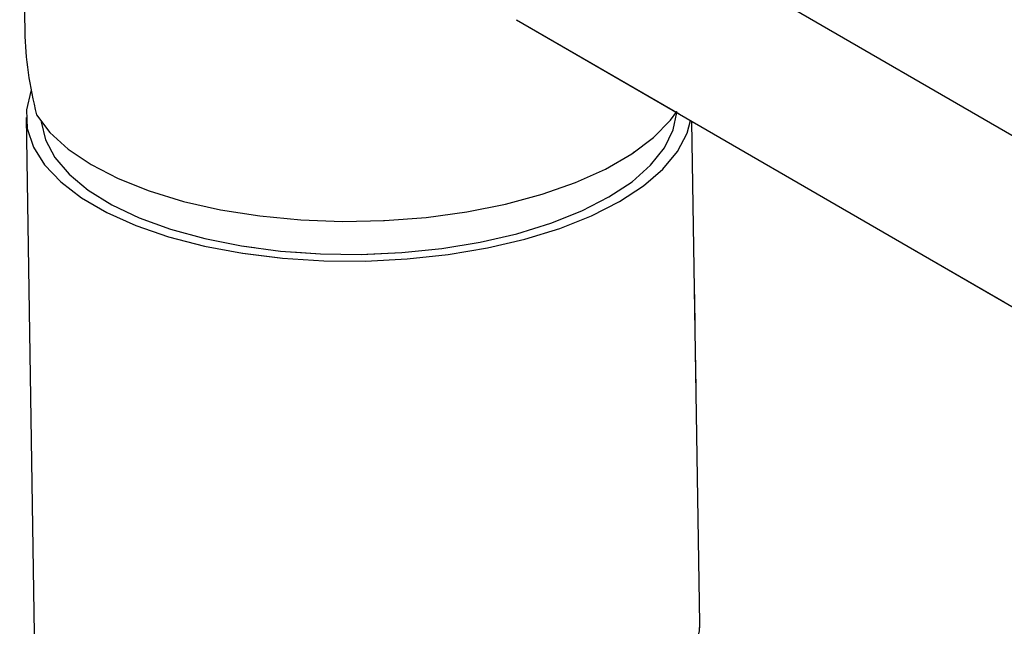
# Model space of a CAD drawing. Header units: millimetres. Extents: x 3 to 415, y 5 to 292.
# Tile 4 of 27: x 23 to 56, y 252 to 273. Entities that reach past the tile are written whole.
import ezdxf

# ---------------------------------------------------------------- set-up
doc = ezdxf.new("R2010")
doc.units = ezdxf.units.MM
doc.linetypes.add('PHANTOM', pattern=[12.7, 6.35, -1.27, 1.27, -1.27, 1.27, -1.27])

msp = doc.modelspace()

# ---------------------------------------------------------------- linework, layer by layer
at = {"color": 7, "linetype": 'Continuous', "lineweight": 25}
for p, q in [((22.7233, 283.3844), (22.8962, 272.4215)), ((104.3985, 241.0811), (42.0172, 277.1457)), ((39.5145, 272.8171), (101.896, 236.7525)), ((22.9419, 269.5217), (23.217, 252.0815)), ((45.7142, 252.4363), (45.4468, 269.3875))]:
    msp.add_line(p, q, dxfattribs=at)
at = {"color": 7, "linetype": 'PHANTOM', "lineweight": 18}
for p, q in [((22.7233, 283.3844), (22.8962, 272.4215)), ((22.7233, 283.3844), (22.8962, 272.4215)), ((104.3985, 241.0811), (42.0172, 277.1457)), ((104.3985, 241.0811), (42.0172, 277.1457)), ((39.5145, 272.8171), (101.896, 236.7525)), ((39.5145, 272.8171), (101.896, 236.7525)), ((22.9419, 269.5217), (23.217, 252.0815)), ((22.9419, 269.5217), (23.217, 252.0815)), ((45.7142, 252.4363), (45.4468, 269.3875)), ((45.7142, 252.4363), (45.4468, 269.3875))]:
    msp.add_line(p, q, dxfattribs=at)
at = {"color": 7, "linetype": 'Continuous', "lineweight": 25, "flags": 128}
for points in [[(23.1106, 270.428), (23.1016, 270.4046), (22.9521, 269.7745), (22.9799, 269.1432), (23.1844, 268.5208), (23.5625, 267.9168), (24.1083, 267.341), (24.813, 266.8024), (25.6656, 266.3095), (26.6527, 265.87), (27.7586, 265.4909), (28.966, 265.1782), (30.2558, 264.9368), (31.6076, 264.7705), (33.0002, 264.6819), (34.4115, 264.6724), (35.8193, 264.7422), (37.2015, 264.8902), (38.5362, 265.114), (39.8023, 265.4102), (40.9799, 265.774)], [(23.297, 269.6128), (23.7476, 269.0159), (24.3645, 268.4512), (25.1379, 267.9279), (26.0553, 267.4542), (27.1023, 267.0377), (28.262, 266.6852), (29.516, 266.4021), (30.8442, 266.1931), (32.2255, 266.0614), (33.6379, 266.0091), (35.0587, 266.0372), (36.4653, 266.1451), (37.8352, 266.3311), (39.1467, 266.5923), (40.3787, 266.9244), (41.5117, 267.3223), (42.5275, 267.7794), (43.4099, 268.2886), (44.1449, 268.8418), (44.7207, 269.43), (44.9364, 269.72)], [(40.6782, 265.9484), (41.7209, 266.364), (42.6399, 266.8344), (43.4202, 267.3518), (44.0489, 267.9078), (44.5158, 268.4932), (44.8131, 269.0984), (44.9341, 269.6839)], [(23.4493, 269.3811), (23.4497, 269.3768), (23.5913, 268.7659), (23.907, 268.1703), (24.3915, 267.5998), (25.0369, 267.0638), (25.8326, 266.5711), (26.7655, 266.1297), (27.8204, 265.7469), (28.9799, 265.4291), (30.2249, 265.1813), (31.535, 265.0077), (32.8887, 264.9112), (34.2639, 264.8933), (35.6378, 264.9543), (36.9879, 265.0932), (38.2921, 265.3077), (39.529, 265.5944), (40.6782, 265.9484)], [(40.9799, 265.774), (42.0505, 266.1996), (42.9971, 266.6805), (43.8048, 267.209), (44.4609, 267.7767), (44.9551, 268.3747), (45.2794, 268.9937), (45.3991, 269.4151)], [(41.255, 248.3337), (42.3256, 248.7594), (43.2722, 249.2403), (44.0799, 249.7687), (44.736, 250.3365), (45.2301, 250.9345), (45.5545, 251.5535), (45.704, 252.1836), (45.7142, 252.4363)]]:
    msp.add_lwpolyline(points, dxfattribs=at)
at = {"color": 7, "linetype": 'PHANTOM', "lineweight": 18, "flags": 128}
for points in [[(23.1106, 270.428), (23.1016, 270.4046), (22.9521, 269.7745), (22.9799, 269.1432), (23.1844, 268.5208), (23.5625, 267.9168), (24.1083, 267.341), (24.813, 266.8024), (25.6656, 266.3095), (26.6527, 265.87), (27.7586, 265.4909), (28.966, 265.1782), (30.2558, 264.9368), (31.6076, 264.7705), (33.0002, 264.6819), (34.4115, 264.6724), (35.8193, 264.7422), (37.2015, 264.8902), (38.5362, 265.114), (39.8023, 265.4102), (40.9799, 265.774)], [(23.1106, 270.428), (23.1016, 270.4046), (22.9521, 269.7745), (22.9799, 269.1432), (23.1844, 268.5208), (23.5625, 267.9168), (24.1083, 267.341), (24.813, 266.8024), (25.6656, 266.3095), (26.6527, 265.87), (27.7586, 265.4909), (28.966, 265.1782), (30.2558, 264.9368), (31.6076, 264.7705), (33.0002, 264.6819), (34.4115, 264.6724), (35.8193, 264.7422), (37.2015, 264.8902), (38.5362, 265.114), (39.8023, 265.4102), (40.9799, 265.774)], [(23.297, 269.6128), (23.7476, 269.0159), (24.3645, 268.4512), (25.1379, 267.9279), (26.0553, 267.4542), (27.1023, 267.0377), (28.262, 266.6852), (29.516, 266.4021), (30.8442, 266.1931), (32.2255, 266.0614), (33.6379, 266.0091), (35.0587, 266.0372), (36.4653, 266.1451), (37.8352, 266.3311), (39.1467, 266.5923), (40.3787, 266.9244), (41.5117, 267.3223), (42.5275, 267.7794), (43.4099, 268.2886), (44.1449, 268.8418), (44.7207, 269.43), (44.9364, 269.72)], [(23.297, 269.6128), (23.7476, 269.0159), (24.3645, 268.4512), (25.1379, 267.9279), (26.0553, 267.4542), (27.1023, 267.0377), (28.262, 266.6852), (29.516, 266.4021), (30.8442, 266.1931), (32.2255, 266.0614), (33.6379, 266.0091), (35.0587, 266.0372), (36.4653, 266.1451), (37.8352, 266.3311), (39.1467, 266.5923), (40.3787, 266.9244), (41.5117, 267.3223), (42.5275, 267.7794), (43.4099, 268.2886), (44.1449, 268.8418), (44.7207, 269.43), (44.9364, 269.72)], [(40.6782, 265.9484), (41.7209, 266.364), (42.6399, 266.8344), (43.4202, 267.3518), (44.0489, 267.9078), (44.5158, 268.4932), (44.8131, 269.0984), (44.936, 269.7134), (44.9364, 269.72)], [(40.6782, 265.9484), (41.7209, 266.364), (42.6399, 266.8344), (43.4202, 267.3518), (44.0489, 267.9078), (44.5158, 268.4932), (44.8131, 269.0984), (44.936, 269.7134), (44.9364, 269.72)], [(23.4493, 269.3811), (23.4497, 269.3768), (23.5913, 268.7659), (23.907, 268.1703), (24.3915, 267.5998), (25.0369, 267.0638), (25.8326, 266.5711), (26.7655, 266.1297), (27.8204, 265.7469), (28.9799, 265.4291), (30.2249, 265.1813), (31.535, 265.0077), (32.8887, 264.9112), (34.2639, 264.8933), (35.6378, 264.9543), (36.9879, 265.0932), (38.2921, 265.3077), (39.529, 265.5944), (40.6782, 265.9484)], [(23.4493, 269.3811), (23.4497, 269.3768), (23.5913, 268.7659), (23.907, 268.1703), (24.3915, 267.5998), (25.0369, 267.0638), (25.8326, 266.5711), (26.7655, 266.1297), (27.8204, 265.7469), (28.9799, 265.4291), (30.2249, 265.1813), (31.535, 265.0077), (32.8887, 264.9112), (34.2639, 264.8933), (35.6378, 264.9543), (36.9879, 265.0932), (38.2921, 265.3077), (39.529, 265.5944), (40.6782, 265.9484)], [(40.9799, 265.774), (42.0505, 266.1996), (42.9971, 266.6805), (43.8048, 267.209), (44.4609, 267.7767), (44.9551, 268.3747), (45.2794, 268.9937), (45.3991, 269.4151)], [(40.9799, 265.774), (42.0505, 266.1996), (42.9971, 266.6805), (43.8048, 267.209), (44.4609, 267.7767), (44.9551, 268.3747), (45.2794, 268.9937), (45.3991, 269.4151)], [(41.255, 248.3337), (42.3256, 248.7594), (43.2722, 249.2403), (44.0799, 249.7687), (44.736, 250.3365), (45.2301, 250.9345), (45.5545, 251.5535), (45.704, 252.1836), (45.7142, 252.4363)], [(41.255, 248.3337), (42.3256, 248.7594), (43.2722, 249.2403), (44.0799, 249.7687), (44.736, 250.3365), (45.2301, 250.9345), (45.5545, 251.5535), (45.704, 252.1836), (45.7142, 252.4363)]]:
    msp.add_lwpolyline(points, dxfattribs=at)
at = {"color": 7, "linetype": 'Continuous', "lineweight": 25}
msp.add_ellipse((34.2118, 268.3472), major_axis=(-9.2494, 9.6068), ratio=0.678772, start_param=0.6290265, end_param=0.8814471, dxfattribs=at)
at = {"color": 7, "linetype": 'PHANTOM', "lineweight": 18}
msp.add_ellipse((34.2118, 268.3472), major_axis=(-9.2494, 9.6068), ratio=0.678772, start_param=0.6290265, end_param=0.8814471, dxfattribs=at)
msp.add_ellipse((34.2118, 268.3472), major_axis=(-9.2494, 9.6068), ratio=0.678772, start_param=0.6290265, end_param=0.8814471, dxfattribs=at)

doc.saveas('drawing.dxf')
